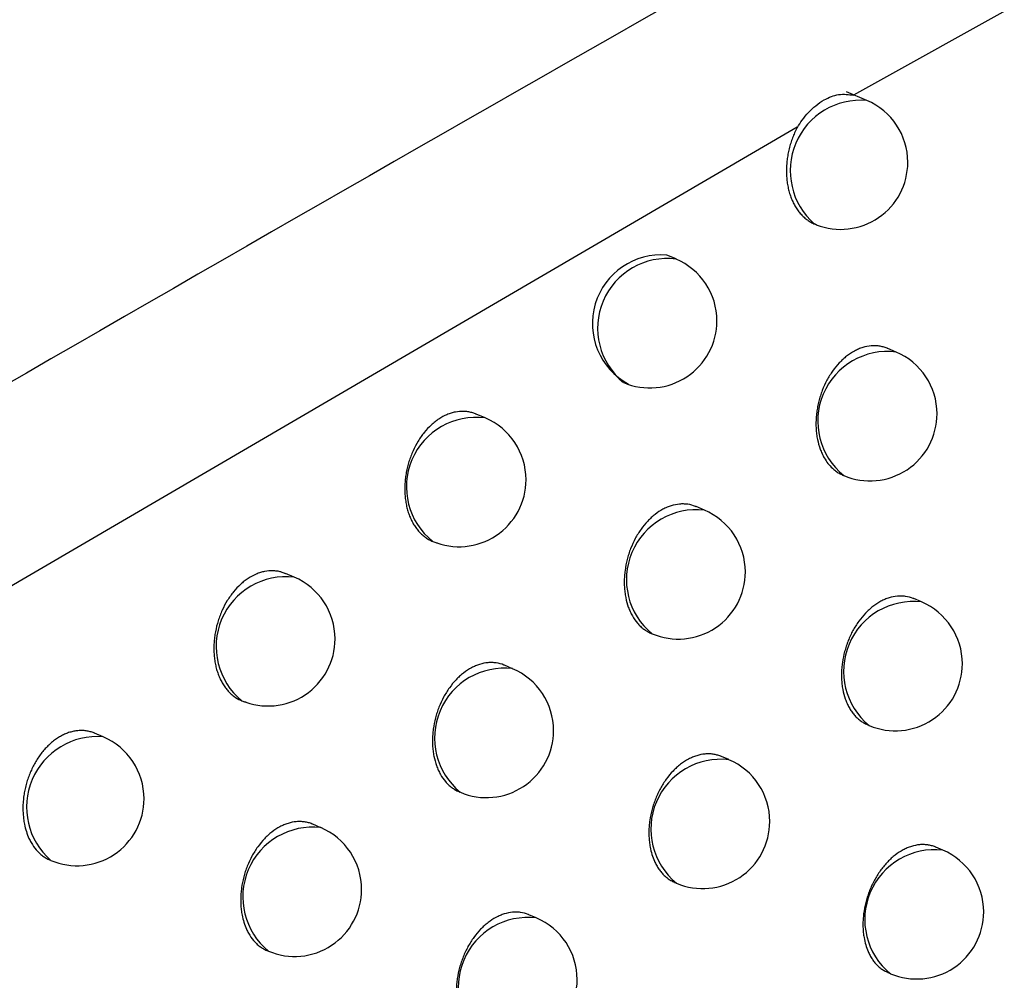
# Model space of a CAD drawing. Header units: millimetres. Extents: x -0.66 to 0.91, y -0.4 to 0.64.
# Tile 140 of 241: x 0.70976 to 0.71711, y -0.15786 to -0.1507. Entities that reach past the tile are written whole.
import ezdxf

# ---------------------------------------------------------------- set-up
doc = ezdxf.new("R2010")
doc.units = ezdxf.units.MM
doc.layers.add('FORMAT', color=7, linetype='Continuous')

msp = doc.modelspace()

# ---------------------------------------------------------------- linework, layer by layer
at = {"layer": 'FORMAT', "color": 7, "linetype": 'Continuous', "lineweight": 25}
for p, q in [((0.731788, -0.142442), (0.715981, -0.151265)), ((0.716081, -0.151304), (0.71593, -0.15124)), ((0.715562, -0.151503), (0.692476, -0.164977)), ((0.715705, -0.15223), (0.715691, -0.152224)), ((0.714658, -0.152485), (0.71459, -0.152456)), ((0.716299, -0.153179), (0.716236, -0.153152)), ((0.713235, -0.15367), (0.713168, -0.153641)), ((0.715903, -0.154097), (0.71591, -0.1541)), ((0.71487, -0.154357), (0.714808, -0.154331)), ((0.711811, -0.154857), (0.711746, -0.154829)), ((0.716488, -0.155041), (0.716431, -0.155017)), ((0.714472, -0.155275), (0.71448, -0.155278)), ((0.71344, -0.155539), (0.713379, -0.155513)), ((0.716085, -0.155957), (0.716098, -0.155962)), ((0.710387, -0.156047), (0.710323, -0.15602)), ((0.715052, -0.156217), (0.714996, -0.156193)), ((0.71304, -0.156456), (0.71305, -0.15646)), ((0.712009, -0.156724), (0.71195, -0.156698)), ((0.716647, -0.156891), (0.716595, -0.156869)), ((0.709991, -0.156965), (0.709997, -0.156968)), ((0.714648, -0.157132), (0.714662, -0.157138)), ((0.713616, -0.157396), (0.713561, -0.157373)), ((0.711609, -0.15764), (0.71162, -0.157645)), ((0.716238, -0.157804), (0.716257, -0.157812))]:
    msp.add_line(p, q, dxfattribs=at)
for centre, radius, start, end in [((0.716035, -0.151827), 0.0005256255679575, 85.020464, 229.091348), ((0.715886, -0.151764), 0.0005, 0, 67.055906), ((0.715886, -0.151764), 0.0005, 248.653441, 0), ((0.714547, -0.152967), 0.0005122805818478, 85.140828, 241.514091), ((0.714593, -0.153001), 0.0005196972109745, 82.880994, 231.230818), ((0.714463, -0.152946), 0.0005, 0, 67.055906), ((0.714463, -0.152946), 0.0005000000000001, 247.055906, 0), ((0.716234, -0.153694), 0.0005194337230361, 82.77813, 231.333682), ((0.716104, -0.153639), 0.0004999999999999, 0, 67.055906), ((0.716104, -0.153639), 0.0005, 247.055906, 0), ((0.713167, -0.154184), 0.000518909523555, 82.571194, 231.540618), ((0.71304, -0.15413), 0.0005000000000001, 0, 67.055906), ((0.71304, -0.15413), 0.0005000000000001, 247.055906, 0), ((0.714809, -0.154875), 0.0005209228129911, 83.34982, 230.761992), ((0.714675, -0.154818), 0.0005000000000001, 0, 67.055906), ((0.714675, -0.154818), 0.0005000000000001, 247.055906, 0), ((0.71175, -0.155374), 0.0005208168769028, 83.309902, 230.801909), ((0.711616, -0.155317), 0.0005000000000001, 0, 67.055906), ((0.716428, -0.155559), 0.000520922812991, 83.34982, 230.761992), ((0.716293, -0.155502), 0.0005, 0, 67.055906), ((0.711616, -0.155317), 0.0005000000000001, 247.055906, 0), ((0.713379, -0.156056), 0.0005209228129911, 83.34982, 230.761992), ((0.713245, -0.156), 0.0005000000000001, 0, 67.055906), ((0.716293, -0.155502), 0.0005, 247.055906, 0), ((0.710342, -0.156571), 0.0005259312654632, 85.122894, 228.988917), ((0.710192, -0.156508), 0.0005000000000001, 0, 67.055906), ((0.713245, -0.156), 0.0005000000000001, 247.055906, 0), ((0.714991, -0.156735), 0.0005209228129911, 83.34982, 230.761992), ((0.714857, -0.156678), 0.0005000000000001, 0, 67.055906), ((0.710192, -0.156508), 0.0005000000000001, 247.055906, 0), ((0.711949, -0.157241), 0.000520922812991, 83.34982, 230.761992), ((0.711814, -0.157184), 0.0005000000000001, 0, 67.055906), ((0.714857, -0.156678), 0.0005000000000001, 247.055906, 0), ((0.716586, -0.157409), 0.000520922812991, 83.34982, 230.761992), ((0.716452, -0.157352), 0.0005000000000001, 0, 67.055906), ((0.711814, -0.157184), 0.0005000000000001, 247.055906, 0), ((0.716452, -0.157352), 0.0005000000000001, 247.055906, 0), ((0.713555, -0.157914), 0.0005209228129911, 83.34982, 230.761992), ((0.713421, -0.157857), 0.0005, 0, 67.055906), ((0.713421, -0.157857), 0.0005000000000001, 247.055906, 0)]:
    msp.add_arc(centre, radius, start, end, dxfattribs=at)
for points, knots in [([(0.6705967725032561, -0.1727252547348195), (0.6713366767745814, -0.1722604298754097), (0.6774683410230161, -0.1684083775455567), (0.6889959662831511, -0.1612422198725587), (0.7051856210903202, -0.1513490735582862), (0.7213831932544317, -0.1416280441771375), (0.733603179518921, -0.1344214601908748), (0.7404230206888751, -0.1304512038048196), (0.7418410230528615, -0.1296256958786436)], [0, 0, 0, 0, 0.0311834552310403, 0.2584205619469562, 0.4856768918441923, 0.712990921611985, 0.9403241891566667, 1, 1, 1, 1]), ([(0.7413280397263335, -0.1357739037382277), (0.7334972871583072, -0.1400530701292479), (0.7178352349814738, -0.1486117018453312), (0.6949304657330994, -0.1619704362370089), (0.6798858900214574, -0.1712743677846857), (0.672587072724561, -0.1757881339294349)], [0, 0, 0, 0, 0.3398546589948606, 0.6797330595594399, 1, 1, 1, 1]), ([(0.7716482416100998, -0.1374241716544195), (0.7629459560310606, -0.1435037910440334), (0.7455392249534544, -0.1556645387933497), (0.719558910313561, -0.1749755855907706), (0.7023572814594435, -0.1885391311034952), (0.6937575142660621, -0.1953200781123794)], [0, 0, 0, 0, 0.3333052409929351, 0.666693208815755, 1, 1, 1, 1]), ([(0.6897636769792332, -0.1851559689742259), (0.6943681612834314, -0.1812856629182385), (0.70357902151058, -0.1735434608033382), (0.7174479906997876, -0.1622870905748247), (0.731347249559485, -0.1512673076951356), (0.7406269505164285, -0.1441630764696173), (0.7452677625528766, -0.1406102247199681)], [0, 0, 0, 0, 0.2497424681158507, 0.4995875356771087, 0.7497419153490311, 1, 1, 1, 1]), ([(0.7392231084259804, -0.1442338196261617), (0.7308114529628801, -0.1507881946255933), (0.717937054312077, -0.1608199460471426), (0.700639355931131, -0.1749681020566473), (0.6917616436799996, -0.1824570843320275), (0.6873219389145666, -0.1862022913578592)], [0, 0, 0, 0, 0.4851334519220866, 0.7425175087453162, 1, 1, 1, 1]), ([(0.6904517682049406, -0.1919713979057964), (0.6924596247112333, -0.1903677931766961), (0.7027261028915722, -0.182168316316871), (0.7213285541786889, -0.1677778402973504), (0.7383869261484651, -0.1551697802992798), (0.7471314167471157, -0.1488758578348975), (0.7475249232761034, -0.1485926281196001)], [0, 0, 0, 0, 0.1061557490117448, 0.5427906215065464, 0.9794253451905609, 1, 1, 1, 1]), ([(0.7155628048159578, -0.1515039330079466), (0.7155744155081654, -0.1514858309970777), (0.7156141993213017, -0.1514238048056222), (0.7156827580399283, -0.1513520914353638), (0.7157753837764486, -0.1512882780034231), (0.7158749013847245, -0.1512493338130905), (0.715945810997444, -0.1512590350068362), (0.715982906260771, -0.1512641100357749)], [0, 0, 0, 0, 0.105357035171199, 0.361003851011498, 0.5033645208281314, 0.7401928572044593, 1, 1, 1, 1]), ([(0.715562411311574, -0.1515039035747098), (0.7155555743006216, -0.1515172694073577), (0.7155425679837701, -0.1515426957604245), (0.7155262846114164, -0.1515822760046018), (0.7155125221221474, -0.15162184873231), (0.7155010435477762, -0.1516628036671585), (0.7154920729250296, -0.1517043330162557), (0.7154856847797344, -0.1517459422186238), (0.7154818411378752, -0.1517875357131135), (0.7154805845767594, -0.1518293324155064), (0.7154820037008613, -0.1518705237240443), (0.7154860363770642, -0.1519106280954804), (0.7154926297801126, -0.1519495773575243), (0.7155018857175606, -0.151987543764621), (0.7155136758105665, -0.1520236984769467), (0.7155278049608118, -0.152057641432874), (0.7155441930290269, -0.1520893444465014), (0.7155630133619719, -0.1521189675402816), (0.715583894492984, -0.1521457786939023), (0.7156065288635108, -0.1521695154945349), (0.7156308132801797, -0.1521902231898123), (0.715657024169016, -0.1522079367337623), (0.7156817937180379, -0.1522209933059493), (0.7156980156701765, -0.1522271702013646), (0.715704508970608, -0.1522296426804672)], [0, 0, 0, 0, 0.0496166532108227, 0.0943877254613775, 0.1394673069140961, 0.1855160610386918, 0.2318980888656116, 0.2769380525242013, 0.3222876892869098, 0.3686115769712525, 0.4152711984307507, 0.4605833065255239, 0.5062089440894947, 0.5528236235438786, 0.599780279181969, 0.6451540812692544, 0.690844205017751, 0.7375346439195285, 0.7845719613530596, 0.8297806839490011, 0.8753062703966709, 0.9218351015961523, 0.9687122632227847, 0.9999999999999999, 0.9999999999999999, 0.9999999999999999, 0.9999999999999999]), ([(0.716236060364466, -0.1531522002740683), (0.716234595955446, -0.1531514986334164), (0.716224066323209, -0.1531464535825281), (0.7162032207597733, -0.1531402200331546), (0.7161735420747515, -0.1531338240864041), (0.7161431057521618, -0.1531313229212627), (0.7161020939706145, -0.1531325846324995), (0.7160604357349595, -0.153140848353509), (0.7160191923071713, -0.1531559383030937), (0.7159785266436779, -0.1531754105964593), (0.7159389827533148, -0.1532012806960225), (0.7159015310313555, -0.1532329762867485), (0.7158656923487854, -0.1532683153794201), (0.7158325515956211, -0.153308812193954), (0.7158029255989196, -0.1533535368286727), (0.7157757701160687, -0.1534008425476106), (0.7157525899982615, -0.1534515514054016), (0.7157339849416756, -0.1535044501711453), (0.7157223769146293, -0.1535450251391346), (0.7157132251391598, -0.1535860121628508), (0.7157065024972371, -0.1536276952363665), (0.7157023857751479, -0.1536693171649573), (0.7157008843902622, -0.1537105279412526), (0.7157019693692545, -0.1537509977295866), (0.7157056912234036, -0.1537909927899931), (0.7157141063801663, -0.1538423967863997), (0.7157276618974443, -0.1538910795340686), (0.7157460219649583, -0.1539357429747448), (0.7157728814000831, -0.1539878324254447), (0.7158073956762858, -0.1540319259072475), (0.7158473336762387, -0.1540655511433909), (0.7158730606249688, -0.1540822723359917), (0.7158915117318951, -0.1540925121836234), (0.7159017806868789, -0.1540962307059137), (0.715902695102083, -0.1540965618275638)], [0, 0, 0, 0, 0.0043178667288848, 0.0310470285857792, 0.0580669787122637, 0.0854858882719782, 0.1118773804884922, 0.1652728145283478, 0.1925340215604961, 0.2188121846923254, 0.2719749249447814, 0.2991130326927, 0.3253709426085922, 0.3784887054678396, 0.4055991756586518, 0.431939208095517, 0.4852204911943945, 0.5124116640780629, 0.5388952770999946, 0.565562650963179, 0.5925139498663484, 0.6198537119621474, 0.6464736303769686, 0.6732788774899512, 0.7003709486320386, 0.7278558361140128, 0.7811757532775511, 0.8085344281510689, 0.8360949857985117, 0.916549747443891, 0.9440869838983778, 0.9706428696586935, 0.9973858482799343, 0.9999999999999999, 0.9999999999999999, 0.9999999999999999, 0.9999999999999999]), ([(0.7131680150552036, -0.1536416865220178), (0.7131665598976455, -0.1536409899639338), (0.713155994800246, -0.1536359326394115), (0.7131349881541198, -0.1536296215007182), (0.7131050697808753, -0.1536231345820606), (0.7130643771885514, -0.1536197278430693), (0.7130227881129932, -0.1536232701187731), (0.7129812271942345, -0.1536337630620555), (0.7129400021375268, -0.153648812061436), (0.7128995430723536, -0.1536705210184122), (0.7128608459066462, -0.1536982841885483), (0.7128235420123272, -0.153729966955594), (0.7127886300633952, -0.1537672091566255), (0.7127569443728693, -0.1538090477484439), (0.7127275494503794, -0.153853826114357), (0.7127018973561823, -0.1539025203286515), (0.7126805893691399, -0.1539539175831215), (0.7126622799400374, -0.1540069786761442), (0.7126486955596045, -0.1540618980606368), (0.7126401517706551, -0.1541173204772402), (0.7126363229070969, -0.154159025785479), (0.7126351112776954, -0.1542002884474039), (0.7126364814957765, -0.1542409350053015), (0.7126405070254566, -0.1542811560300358), (0.712647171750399, -0.1543201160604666), (0.7126563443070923, -0.154357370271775), (0.7126679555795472, -0.1543928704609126), (0.7126821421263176, -0.1544267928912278), (0.7126986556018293, -0.1544583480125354), (0.7127172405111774, -0.1544872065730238), (0.7127378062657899, -0.1545133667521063), (0.7127605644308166, -0.1545369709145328), (0.7127850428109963, -0.1545573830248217), (0.712810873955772, -0.1545745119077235), (0.71283803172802, -0.1545881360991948), (0.7128607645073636, -0.154597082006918), (0.7128747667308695, -0.1546001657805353), (0.7128787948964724, -0.1546010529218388)], [0, 0, 0, 0, 0.0041093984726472, 0.0298360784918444, 0.0561299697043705, 0.0826207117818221, 0.1336813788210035, 0.1596027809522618, 0.185906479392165, 0.2366988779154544, 0.2624811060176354, 0.2886398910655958, 0.339383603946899, 0.3651377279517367, 0.391264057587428, 0.4421997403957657, 0.4680491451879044, 0.4942698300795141, 0.5455439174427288, 0.5715650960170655, 0.5979603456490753, 0.6236006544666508, 0.6494179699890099, 0.6757930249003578, 0.7023606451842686, 0.7280822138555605, 0.7539824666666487, 0.7804470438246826, 0.8071070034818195, 0.8327980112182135, 0.8586685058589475, 0.8851067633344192, 0.9117419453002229, 0.9373104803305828, 0.9630581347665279, 0.9893725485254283, 1, 1, 1, 1]), ([(0.7148075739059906, -0.1543314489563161), (0.7148061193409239, -0.1543307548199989), (0.7147865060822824, -0.1543213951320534), (0.7147551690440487, -0.1543142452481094), (0.7147149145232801, -0.154310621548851), (0.7146739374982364, -0.1543119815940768), (0.7146323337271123, -0.1543202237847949), (0.7145911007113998, -0.1543353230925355), (0.7145504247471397, -0.1543547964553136), (0.7145108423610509, -0.1543806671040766), (0.7144733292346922, -0.1544123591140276), (0.7144374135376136, -0.1544476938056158), (0.7144041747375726, -0.1544881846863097), (0.7143744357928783, -0.154532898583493), (0.7143471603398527, -0.1545801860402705), (0.7143238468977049, -0.1546308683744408), (0.7143050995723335, -0.1546837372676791), (0.714289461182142, -0.1547378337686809), (0.7142786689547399, -0.1547931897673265), (0.7142730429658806, -0.1548484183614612), (0.714271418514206, -0.1548895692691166), (0.7142723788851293, -0.154929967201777), (0.714275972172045, -0.1549698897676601), (0.7142842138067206, -0.1550211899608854), (0.7142975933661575, -0.1550697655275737), (0.7143157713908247, -0.1551143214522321), (0.7143371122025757, -0.1551559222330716), (0.7143628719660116, -0.155192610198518), (0.7143924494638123, -0.1552235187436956), (0.714416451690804, -0.1552437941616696), (0.7144420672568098, -0.1552604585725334), (0.7144604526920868, -0.1552706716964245), (0.7144706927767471, -0.1552743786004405), (0.7144716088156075, -0.1552747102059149)], [0, 0, 0, 0, 0.0043004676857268, 0.0579872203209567, 0.0853982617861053, 0.1117963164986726, 0.1652046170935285, 0.1924719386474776, 0.2187664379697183, 0.2719621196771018, 0.2991169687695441, 0.3253928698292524, 0.3785472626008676, 0.4056767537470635, 0.432027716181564, 0.4853315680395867, 0.5125348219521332, 0.5390169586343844, 0.592586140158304, 0.6199251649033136, 0.646531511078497, 0.6733231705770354, 0.7004016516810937, 0.727872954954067, 0.781153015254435, 0.808491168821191, 0.8360310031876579, 0.8894548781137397, 0.9165743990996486, 0.9440924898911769, 0.9706395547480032, 0.9973735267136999, 1, 1, 1, 1]), ([(0.7117453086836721, -0.1548310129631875), (0.7117346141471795, -0.1548261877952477), (0.7117146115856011, -0.1548171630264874), (0.7116829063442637, -0.1548113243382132), (0.7116424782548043, -0.1548076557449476), (0.7116009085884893, -0.154811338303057), (0.7115593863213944, -0.1548218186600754), (0.711518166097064, -0.154836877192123), (0.7114776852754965, -0.15485858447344), (0.7114389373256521, -0.1548863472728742), (0.7114015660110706, -0.1549180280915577), (0.7113665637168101, -0.154955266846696), (0.7113347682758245, -0.1549971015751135), (0.7113052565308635, -0.1550418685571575), (0.711279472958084, -0.155090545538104), (0.7112580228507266, -0.155141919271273), (0.7112395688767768, -0.1551949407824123), (0.7112258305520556, -0.1552498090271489), (0.7112171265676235, -0.1553051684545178), (0.7112131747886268, -0.1553468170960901), (0.7112118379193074, -0.1553880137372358), (0.7112130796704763, -0.1554285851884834), (0.7112169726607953, -0.1554687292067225), (0.7112235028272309, -0.1555076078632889), (0.7112325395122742, -0.155544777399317), (0.711244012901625, -0.1555801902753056), (0.7112580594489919, -0.1556140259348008), (0.7112744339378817, -0.1556454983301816), (0.7112928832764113, -0.1556742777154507), (0.7113133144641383, -0.1557003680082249), (0.7113359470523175, -0.1557238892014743), (0.7113682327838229, -0.1557509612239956), (0.7114038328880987, -0.1557713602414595), (0.7114359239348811, -0.1557838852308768), (0.7114500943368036, -0.1557869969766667), (0.7114543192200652, -0.1557879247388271)], [0, 0, 0, 0, 0.0299712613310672, 0.0560568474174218, 0.0825282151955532, 0.1335828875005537, 0.1595009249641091, 0.1858008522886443, 0.2366089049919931, 0.2623990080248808, 0.2885657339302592, 0.3393286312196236, 0.3650926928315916, 0.3912293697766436, 0.4421685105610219, 0.4680200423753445, 0.4942433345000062, 0.5454933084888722, 0.5715026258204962, 0.5978862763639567, 0.6235010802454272, 0.6492928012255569, 0.6756420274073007, 0.7021837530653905, 0.7278727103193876, 0.7537401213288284, 0.78017106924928, 0.8067970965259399, 0.8324576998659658, 0.858297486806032, 0.8847039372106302, 0.9113068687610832, 0.9625377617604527, 0.9888306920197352, 1, 1, 1, 1]), ([(0.7164304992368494, -0.1550171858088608), (0.7164290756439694, -0.1550165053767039), (0.7164097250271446, -0.1550072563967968), (0.7163787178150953, -0.1550002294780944), (0.7163387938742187, -0.154996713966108), (0.7162980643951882, -0.1549981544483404), (0.7162566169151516, -0.1550064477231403), (0.7162154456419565, -0.1550215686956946), (0.7161747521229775, -0.1550410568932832), (0.7161350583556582, -0.1550669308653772), (0.7160973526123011, -0.1550986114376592), (0.7160611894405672, -0.1551339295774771), (0.7160276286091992, -0.1551743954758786), (0.7159975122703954, -0.1552190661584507), (0.7159698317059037, -0.1552662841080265), (0.7159460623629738, -0.1553168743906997), (0.7159268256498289, -0.1553696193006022), (0.7159106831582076, -0.1554235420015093), (0.715899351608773, -0.1554786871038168), (0.7158931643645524, -0.1555336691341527), (0.7158911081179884, -0.1555746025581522), (0.7158916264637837, -0.1556147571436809), (0.7158947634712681, -0.1556544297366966), (0.7159023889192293, -0.1557053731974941), (0.7159151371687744, -0.1557535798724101), (0.7159326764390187, -0.1557977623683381), (0.7159482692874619, -0.155828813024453), (0.7159659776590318, -0.1558572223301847), (0.7159856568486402, -0.1558828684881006), (0.7160074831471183, -0.1559060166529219), (0.7160311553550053, -0.1559258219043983), (0.7160568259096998, -0.1559438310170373), (0.7160759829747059, -0.1559512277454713), (0.7160860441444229, -0.1559551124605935)], [0, 0, 0, 0, 0.0042601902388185, 0.0579079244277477, 0.0852971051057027, 0.1117183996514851, 0.1651724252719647, 0.1924616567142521, 0.218810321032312, 0.2721152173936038, 0.2993255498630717, 0.3256615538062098, 0.3789382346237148, 0.4061311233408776, 0.4325209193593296, 0.4859047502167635, 0.5131505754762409, 0.5396330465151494, 0.593204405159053, 0.6205462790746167, 0.6471145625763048, 0.673868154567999, 0.7009086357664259, 0.7283420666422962, 0.7815036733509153, 0.8087808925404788, 0.8362592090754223, 0.8628465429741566, 0.8896204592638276, 0.9166837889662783, 0.9441439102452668, 0.9706647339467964, 1, 1, 1, 1]), ([(0.7133788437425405, -0.1555136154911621), (0.7133773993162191, -0.1555129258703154), (0.7133578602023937, -0.1555035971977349), (0.7133266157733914, -0.155496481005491), (0.7132864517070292, -0.155492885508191), (0.7132455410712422, -0.1554942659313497), (0.7132039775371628, -0.1555025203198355), (0.7131627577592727, -0.1555176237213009), (0.7131220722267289, -0.155537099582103), (0.7130824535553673, -0.1555629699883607), (0.7130448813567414, -0.1555946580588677), (0.7130088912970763, -0.1556299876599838), (0.7129755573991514, -0.15567047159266), (0.712945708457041, -0.1557151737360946), (0.7129183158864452, -0.1557624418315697), (0.712894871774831, -0.1558130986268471), (0.7128759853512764, -0.1558659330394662), (0.7128602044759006, -0.1559199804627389), (0.7128492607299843, -0.1559752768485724), (0.7128434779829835, -0.1560304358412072), (0.7128417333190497, -0.1560715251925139), (0.7128425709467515, -0.1561118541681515), (0.7128460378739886, -0.1561517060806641), (0.7128541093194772, -0.1562029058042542), (0.7128673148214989, -0.1562513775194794), (0.7128853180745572, -0.1562958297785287), (0.712906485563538, -0.1563373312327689), (0.7129320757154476, -0.1563739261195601), (0.7129614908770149, -0.1564047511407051), (0.7129853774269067, -0.1564249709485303), (0.7130108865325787, -0.1564415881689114), (0.7130292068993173, -0.1564517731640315), (0.7130394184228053, -0.1564554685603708), (0.7130403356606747, -0.1564558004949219)], [0, 0, 0, 0, 0.0042847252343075, 0.057960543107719, 0.0853654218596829, 0.111770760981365, 0.1651934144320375, 0.1924676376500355, 0.2187785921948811, 0.2720074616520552, 0.2991791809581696, 0.3254731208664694, 0.3786642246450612, 0.4058127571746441, 0.4321751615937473, 0.485502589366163, 0.5127184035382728, 0.5392003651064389, 0.5927696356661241, 0.6201092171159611, 0.6467040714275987, 0.6734842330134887, 0.7005512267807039, 0.7280110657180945, 0.7812562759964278, 0.8085764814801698, 0.8360981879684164, 0.8894907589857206, 0.9165941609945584, 0.9440956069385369, 0.970635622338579, 0.9973623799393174, 1, 1, 1, 1]), ([(0.7103231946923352, -0.1560204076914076), (0.7103217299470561, -0.1560197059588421), (0.7103111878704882, -0.1560146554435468), (0.7102903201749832, -0.1560084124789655), (0.71026060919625, -0.1560020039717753), (0.7102301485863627, -0.1559994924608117), (0.7101993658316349, -0.1560004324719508), (0.7101684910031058, -0.1560048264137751), (0.7101372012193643, -0.1560127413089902), (0.7101061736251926, -0.1560240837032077), (0.7100756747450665, -0.1560386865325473), (0.7100459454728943, -0.1560563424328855), (0.7100166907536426, -0.1560772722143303), (0.7099885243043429, -0.156101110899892), (0.7099616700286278, -0.156127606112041), (0.7099363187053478, -0.1561564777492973), (0.7099122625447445, -0.156188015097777), (0.7098899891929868, -0.1562216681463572), (0.7098696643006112, -0.1562571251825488), (0.7098514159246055, -0.1562940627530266), (0.7098351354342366, -0.1563327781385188), (0.7098211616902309, -0.1563725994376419), (0.7098095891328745, -0.1564131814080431), (0.7098004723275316, -0.1564541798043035), (0.7097937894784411, -0.15649588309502), (0.7097869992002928, -0.1565651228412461), (0.7097889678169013, -0.1566339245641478), (0.7098037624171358, -0.1567236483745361), (0.709823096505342, -0.1567836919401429), (0.709855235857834, -0.1568457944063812), (0.7098812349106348, -0.1568826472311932), (0.7099110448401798, -0.1569136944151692), (0.7099352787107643, -0.1569341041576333), (0.7099610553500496, -0.1569508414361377), (0.7099795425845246, -0.1569610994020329), (0.7099898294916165, -0.1569648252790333), (0.7099907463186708, -0.1569651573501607)], [0, 0, 0, 0, 0.0043134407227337, 0.0310447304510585, 0.0580669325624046, 0.0854882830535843, 0.1118772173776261, 0.1384520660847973, 0.1653153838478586, 0.192574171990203, 0.2188464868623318, 0.2453029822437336, 0.2720446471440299, 0.2991767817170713, 0.3254279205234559, 0.3518619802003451, 0.378578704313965, 0.4056820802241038, 0.4320169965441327, 0.4585346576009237, 0.4853344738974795, 0.5125201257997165, 0.5390023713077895, 0.5656683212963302, 0.5926180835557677, 0.6199561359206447, 0.7002955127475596, 0.7277835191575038, 0.8083396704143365, 0.8359072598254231, 0.8891869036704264, 0.9165289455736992, 0.9440742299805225, 0.9706349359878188, 0.9973828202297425, 1, 1, 1, 1]), ([(0.7149955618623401, -0.1561937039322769), (0.7149941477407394, -0.1561930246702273), (0.7149838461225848, -0.1561880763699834), (0.7149633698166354, -0.1561819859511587), (0.7149341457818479, -0.1561757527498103), (0.7149040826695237, -0.1561733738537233), (0.7148634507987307, -0.1561747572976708), (0.714822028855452, -0.1561830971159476), (0.7147808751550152, -0.1561982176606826), (0.7147401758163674, -0.1562177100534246), (0.714700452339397, -0.1562435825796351), (0.7146626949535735, -0.1562752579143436), (0.7146264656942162, -0.1563105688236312), (0.7145928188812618, -0.15635102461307), (0.7145626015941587, -0.1563956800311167), (0.7145348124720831, -0.1564428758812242), (0.7145109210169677, -0.1564934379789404), (0.7144915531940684, -0.1565461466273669), (0.7144752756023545, -0.1566000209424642), (0.7144637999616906, -0.156655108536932), (0.7144574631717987, -0.1567100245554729), (0.7144552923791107, -0.1567509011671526), (0.7144556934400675, -0.1567909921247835), (0.714458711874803, -0.1568306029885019), (0.7144680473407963, -0.1568942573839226), (0.7144860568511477, -0.1569535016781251), (0.7145116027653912, -0.15700463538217), (0.7145291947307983, -0.1570329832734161), (0.7145487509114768, -0.157058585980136), (0.7145704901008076, -0.157081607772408), (0.7145939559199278, -0.1571016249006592), (0.7146190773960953, -0.1571180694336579), (0.7146371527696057, -0.1571281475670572), (0.7146472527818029, -0.157131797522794), (0.714648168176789, -0.1571321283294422)], [0, 0, 0, 0, 0.0042484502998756, 0.0309491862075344, 0.0579389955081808, 0.0853251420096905, 0.1117538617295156, 0.1652226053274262, 0.1925190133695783, 0.218882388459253, 0.2722169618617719, 0.2994423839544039, 0.3257944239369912, 0.3791037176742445, 0.4063134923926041, 0.4327141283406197, 0.4861202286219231, 0.5133778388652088, 0.5398619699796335, 0.5934370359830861, 0.6207812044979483, 0.64734228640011, 0.6740886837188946, 0.7011219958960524, 0.7285482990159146, 0.808808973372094, 0.8362750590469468, 0.862852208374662, 0.8896158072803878, 0.9166685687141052, 0.9441177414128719, 0.9706350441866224, 0.9973385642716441, 0.9999999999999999, 0.9999999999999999, 0.9999999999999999, 0.9999999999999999]), ([(0.7119498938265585, -0.1566987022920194), (0.7119484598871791, -0.1566980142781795), (0.7119380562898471, -0.1566930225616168), (0.711917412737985, -0.1566868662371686), (0.711887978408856, -0.1566805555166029), (0.7118577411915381, -0.1566781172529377), (0.7118169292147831, -0.1566794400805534), (0.7117753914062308, -0.1566877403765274), (0.7117341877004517, -0.1567028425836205), (0.7116934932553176, -0.1567223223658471), (0.7116538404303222, -0.1567481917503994), (0.7116162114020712, -0.1567798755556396), (0.7115801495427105, -0.156815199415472), (0.7115467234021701, -0.1568556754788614), (0.7115167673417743, -0.1569003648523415), (0.7114892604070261, -0.1569476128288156), (0.7114656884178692, -0.1569982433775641), (0.7114466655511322, -0.1570510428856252), (0.7114307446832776, -0.1571050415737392), (0.711419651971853, -0.1571602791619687), (0.711413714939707, -0.1572153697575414), (0.7114118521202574, -0.1572563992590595), (0.7114125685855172, -0.157296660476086), (0.7114159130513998, -0.1573364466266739), (0.7114257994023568, -0.1574004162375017), (0.7114443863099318, -0.157459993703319), (0.7114756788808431, -0.1575216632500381), (0.7115011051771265, -0.1575581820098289), (0.7115303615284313, -0.1575889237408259), (0.7115541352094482, -0.1576090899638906), (0.7115795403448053, -0.1576256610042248), (0.7115977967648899, -0.1576358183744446), (0.7116079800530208, -0.1576395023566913), (0.711608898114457, -0.1576398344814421)], [0, 0, 0, 0, 0.0042707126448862, 0.0309851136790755, 0.0579893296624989, 0.0853910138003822, 0.1118056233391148, 0.1652466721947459, 0.1925298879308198, 0.2188587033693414, 0.2721236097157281, 0.2993136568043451, 0.3256269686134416, 0.3788574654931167, 0.4060263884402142, 0.4324020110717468, 0.4857565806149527, 0.5129867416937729, 0.5394710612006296, 0.593045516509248, 0.6203882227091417, 0.6469748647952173, 0.6737468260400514, 0.7008056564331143, 0.7282573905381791, 0.8086383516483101, 0.8361457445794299, 0.8895141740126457, 0.916605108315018, 0.944093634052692, 0.9706295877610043, 0.9973521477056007, 1, 1, 1, 1]), ([(0.716594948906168, -0.1568694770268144), (0.7165935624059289, -0.1568688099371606), (0.7165834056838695, -0.1568639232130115), (0.7165631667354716, -0.1568579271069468), (0.7165342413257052, -0.1568518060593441), (0.7165044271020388, -0.1568495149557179), (0.7164640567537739, -0.156850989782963), (0.7164228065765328, -0.1568593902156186), (0.7163817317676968, -0.1568745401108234), (0.7163410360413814, -0.156894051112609), (0.7163012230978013, -0.1569199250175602), (0.7162632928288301, -0.1569515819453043), (0.71622683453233, -0.1569868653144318), (0.7161928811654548, -0.1570272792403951), (0.7161622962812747, -0.1570718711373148), (0.7161341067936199, -0.1571189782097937), (0.7161097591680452, -0.1571694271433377), (0.7160898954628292, -0.157221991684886), (0.7160731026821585, -0.1572756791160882), (0.7160610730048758, -0.1573305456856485), (0.7160541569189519, -0.1573852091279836), (0.7160515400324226, -0.1574258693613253), (0.7160514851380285, -0.1574657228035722), (0.7160540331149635, -0.1575050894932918), (0.7160625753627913, -0.1575683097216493), (0.7160797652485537, -0.1576271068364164), (0.716104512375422, -0.157677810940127), (0.7161216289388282, -0.1577059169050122), (0.7161407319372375, -0.1577312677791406), (0.7161619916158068, -0.1577541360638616), (0.7161851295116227, -0.1577736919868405), (0.7162102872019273, -0.1577914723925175), (0.7162291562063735, -0.1577987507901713), (0.7162390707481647, -0.1578025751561)], [0, 0, 0, 0, 0.0042188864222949, 0.0309051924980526, 0.057879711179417, 0.085249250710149, 0.1116966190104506, 0.1652020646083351, 0.1925160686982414, 0.2189228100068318, 0.2723448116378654, 0.2996146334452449, 0.32601513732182, 0.379423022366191, 0.4066838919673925, 0.4331162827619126, 0.4865877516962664, 0.5138801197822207, 0.5403655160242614, 0.593944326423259, 0.6212917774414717, 0.6478239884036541, 0.6745415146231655, 0.7015460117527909, 0.7289436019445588, 0.809068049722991, 0.8364872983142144, 0.863023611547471, 0.8897458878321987, 0.9167564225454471, 0.9441620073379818, 0.9706604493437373, 1, 1, 1, 1]), ([(0.7135605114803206, -0.1573731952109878), (0.7135591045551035, -0.1573725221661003), (0.7135398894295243, -0.1573633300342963), (0.713509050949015, -0.157356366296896), (0.7134692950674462, -0.1573529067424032), (0.7134286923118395, -0.1573543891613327), (0.7133873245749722, -0.1573627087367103), (0.7133461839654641, -0.1573778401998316), (0.7133054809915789, -0.1573973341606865), (0.7132657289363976, -0.1574232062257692), (0.7132279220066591, -0.1574548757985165), (0.7131916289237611, -0.1574901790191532), (0.7131578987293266, -0.1575306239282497), (0.7131275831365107, -0.157575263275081), (0.7130996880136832, -0.1576224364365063), (0.7130756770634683, -0.1576729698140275), (0.7130561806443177, -0.1577256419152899), (0.7130397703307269, -0.1577794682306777), (0.7130281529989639, -0.1578344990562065), (0.7130216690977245, -0.1578893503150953), (0.7130193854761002, -0.1579301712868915), (0.7130196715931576, -0.1579702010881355), (0.7130225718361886, -0.1580097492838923), (0.7130317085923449, -0.1580732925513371), (0.7130495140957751, -0.1581324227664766), (0.7130748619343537, -0.1581834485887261), (0.7130923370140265, -0.1582117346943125), (0.7131117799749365, -0.1582372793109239), (0.7131334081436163, -0.158260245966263), (0.7131567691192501, -0.1582802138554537), (0.7131817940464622, -0.1582966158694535), (0.7131998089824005, -0.1583066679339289), (0.7132098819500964, -0.1583103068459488), (0.7132107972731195, -0.1583106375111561)], [0, 0, 0, 0, 0.004237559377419, 0.0578746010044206, 0.0852574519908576, 0.1116925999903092, 0.1651740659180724, 0.192476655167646, 0.2188532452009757, 0.2722144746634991, 0.2994534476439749, 0.325819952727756, 0.3791586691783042, 0.4063836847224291, 0.4327939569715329, 0.4862198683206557, 0.5134879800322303, 0.5399732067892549, 0.5935508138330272, 0.6208966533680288, 0.6474505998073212, 0.6741898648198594, 0.7012160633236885, 0.728635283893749, 0.8088616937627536, 0.8363159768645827, 0.8628832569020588, 0.8896368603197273, 0.9166793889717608, 0.94411796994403, 0.9706315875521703, 0.9973313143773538, 1, 1, 1, 1])]:
    msp.add_open_spline(points, degree=3, knots=knots, dxfattribs=at)

doc.saveas('drawing.dxf')
